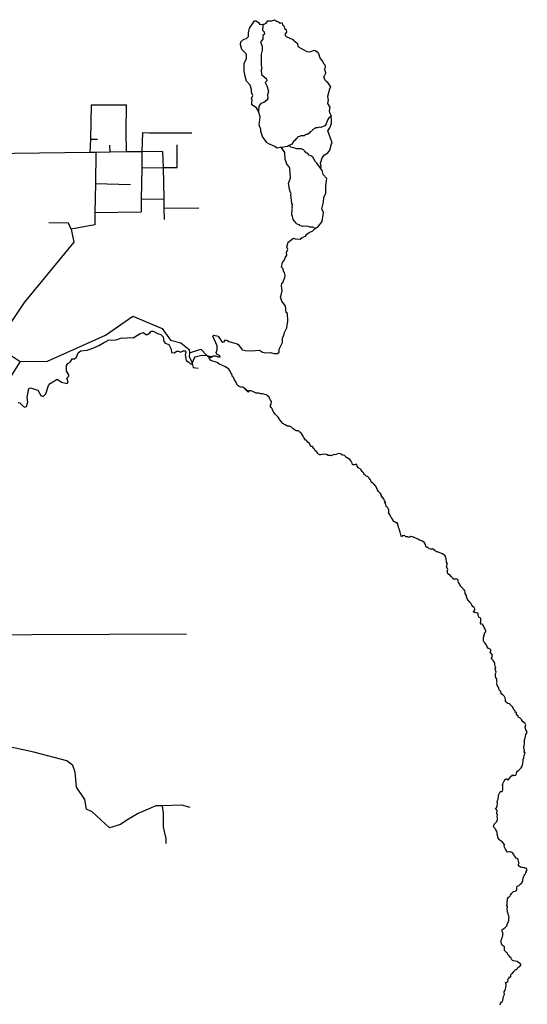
# Model space of a CAD drawing. Header units: millimetres. Extents: x 35 to 72953, y -43 to 70184.
# Tile 155 of 204: x 41608 to 44597, y 55782 to 61578. Entities that reach past the tile are written whole.
import ezdxf

# ---------------------------------------------------------------- set-up
doc = ezdxf.new("R2010")
doc.units = ezdxf.units.MM
doc.layers.add('roads_3', color=3, linetype='Continuous')

msp = doc.modelspace()

# ---------------------------------------------------------------- linework, layer by layer
at = {"layer": 'roads_3'}
for points in [[(43038.19, 60891.03), (43027.58, 60920.1), (43027.56, 60931.64), (43018.45, 60960.22), (43023.43, 61006.87), (43015.45, 61037.49), (43014.93, 61039.49), (43001.8, 61059.03), (42976.09, 61077.06), (42974.55, 61093.1), (42977.46, 61103.61), (42974.02, 61115.17), (42980.45, 61132.7), (42972.87, 61152.26), (42972.85, 61166.8), (42966.27, 61192.88), (42943.06, 61216.42), (42935.46, 61246.01), (42930.89, 61274.59), (42929.33, 61321.73), (42944.52, 61347.35), (42943.38, 61375.91), (42917.24, 61403.49), (42909.04, 61431.04), (42911.13, 61448.62), (42927.65, 61464.16), (42943.76, 61468.2), (42955.94, 61479.77), (42954.91, 61501.33), (42961.93, 61528.42), (42979.44, 61553), (42990.51, 61571.07), (43000.18, 61571.1), (43014.81, 61562.59), (43022.78, 61550.04), (43042.47, 61551.7), (43046.97, 61552.08), (43060.07, 61558.61), (43068.62, 61571.66), (43085.75, 61572.18), (43090.29, 61571.19), (43108.42, 61578.23), (43121.03, 61569.72), (43132.63, 61565.72), (43141.8, 61558.73), (43151.28, 61560.73), (43158.35, 61546.19), (43164.4, 61542.19), (43168.05, 61526.66), (43177.02, 61519.63), (43179.06, 61504.58), (43171.51, 61494.55), (43170.62, 61485.54), (43177.07, 61479.51), (43217.41, 61461), (43223.07, 61453.01), (43229.52, 61449.98), (43243.25, 61437.98), (43246.28, 61420.44), (43278.46, 61403.4), (43299.13, 61391.89), (43316.88, 61389.43), (43343.98, 61398.47), (43360.62, 61388.95), (43367.18, 61379.44), (43375.37, 61353.39), (43392.04, 61331.34), (43399.11, 61318.81), (43404.56, 61312.78), (43407.59, 61302.75), (43403.68, 61284.72), (43408.64, 61268.14), (43407.65, 61256.61), (43401.21, 61246.59), (43397.69, 61239.57), (43406.18, 61223), (43412.74, 61215.49), (43419.79, 61212.98), (43424.85, 61201.96), (43438.48, 61182.92), (43432.96, 61168.37), (43420.41, 61125.72), (43424.06, 61104.69), (43421.06, 61084.62), (43434.6, 61063.04), (43431.6, 61042.48), (43431.72, 61030.97), (43439.19, 61020.42), (43441.58, 61009.92)], [(43042.47, 61551.7), (43039.43, 61541.53), (43037.54, 61516.48), (43048.04, 61506.94), (43050.07, 61492.9), (43040.5, 61485.86), (43040.12, 61463.32), (43032.48, 61454.26), (43025.93, 61445.23), (43035.53, 61422.17), (43036.07, 61398.59), (43030.05, 61375.52), (43030.59, 61343.41), (43029.63, 61308.31), (43034.68, 61292.26), (43030.67, 61280.22), (43031.7, 61255.14), (43061.97, 61230.11), (43064.01, 61219.08), (43054.03, 61207.55), (43063.54, 61189.48), (43073.15, 61157.9), (43068.14, 61136.32), (43068.66, 61115.26), (43064.14, 61104.73), (43046.11, 61091.69), (43027.38, 61084.12), (43016.81, 61070.06), (43015.45, 61037.49)], [(42024.2, 60796.75), (42028.18, 60874.04), (42031.99, 61076.67)], [(42031.99, 61076.67), (42238.13, 61077.91)], [(42236.35, 60799.5), (42234.29, 60916.62), (42238.13, 61077.91)], [(41598.51, 59324.42), (41608.59, 59322.42), (41630.79, 59300.37), (41639.47, 59297.39), (41649.04, 59301.41), (41656.47, 59327.48), (41651.91, 59353.56), (41662.44, 59407.26), (41671.6, 59410.8), (41715.37, 59396.77), (41733.54, 59366.19), (41746.15, 59359.68), (41762.27, 59375.76), (41777.33, 59424.93), (41787.4, 59436.98), (41829.21, 59462.6), (41855.44, 59443.58), (41888.21, 59437.59), (41893.24, 59447.13), (41885.25, 59467.21), (41897.33, 59479.26), (41897.23, 59487.76), (41884.61, 59509.32), (41883.56, 59542.42), (41891.71, 59554), (41906.22, 59562.01), (41916.78, 59582.09), (41930.9, 59582.61), (41942.98, 59591.15), (41953.03, 59616.25), (41967.64, 59629.3), (42006.44, 59632.85), (42044.23, 59646.94), (42074.96, 59660.52), (42106.7, 59680.12), (42119.89, 59684.67), (42127.34, 59692.18), (42176.24, 59693.73), (42188.83, 59696.76), (42207.97, 59705.81), (42221.59, 59703.32), (42259.89, 59706.87), (42277.02, 59705.39), (42317.83, 59731.52), (42336.46, 59736.56), (42350.09, 59725.03), (42360.67, 59725.54), (42374.77, 59735.09), (42382.83, 59745.13), (42394.42, 59745.65), (42420.64, 59731.63), (42439.8, 59725.14), (42454.03, 59711.13), (42457.49, 59684.02), (42465.56, 59673.5), (42486.74, 59665.99), (42499.37, 59637.92), (42502.93, 59619.37), (42517.04, 59616.37), (42532.66, 59626.42), (42543.25, 59626.43), (42555.34, 59620.93), (42571.47, 59628.98), (42584.57, 59628.99), (42587.1, 59619.96), (42582.58, 59605.91), (42588.67, 59572.31), (42604.3, 59562.79), (42613.9, 59551.78), (42620.45, 59549.78), (42624.03, 59553.81), (42635.52, 59584.4), (42642.07, 59593.44), (42657.69, 59597.97), (42680.86, 59604.02), (42710.75, 59601.71), (42730.28, 59596.55), (42750.85, 59599.8), (42763.03, 59599.6), (42774.13, 59594.6), (42789.76, 59593.11), (42787.73, 59600.13), (42769.07, 59608.64), (42766.03, 59619.17), (42772.06, 59634.22), (42770.52, 59659.31), (42745.76, 59714.96), (42752.3, 59720.99), (42777.51, 59715.99), (42801.24, 59679.91), (42811.83, 59681.43), (42819.87, 59692.98), (42832.48, 59689.48), (42839.04, 59683.46), (42888.95, 59669.98), (42896.52, 59664.47), (42917.72, 59634.4), (42935.87, 59630.9), (42972.67, 59629.45), (43020.05, 59632.51), (43038.2, 59620.99), (43057.46, 59616.53), (43086.09, 59619.55), (43104.75, 59612.55), (43126.93, 59612.58), (43135.58, 59621.14), (43136.97, 59639.17), (43155.07, 59678.32), (43155.54, 59704.91), (43164.6, 59718.96), (43167.6, 59736.52), (43182.18, 59765.14), (43187.68, 59803.27), (43185.1, 59849.41), (43177.14, 59854.45), (43174.47, 59891.54), (43152.76, 59920.6), (43143.16, 59945.67), (43148.18, 59957.22), (43154.7, 59982.8), (43149.62, 60011.39), (43152.63, 60026.44), (43158.17, 60031.96), (43169.22, 60060.57), (43170.72, 60074.11), (43167.54, 60089.2), (43161.98, 60097.22), (43160.34, 60111.72), (43148.98, 60121.74), (43155, 60149.33), (43166.58, 60160.38), (43174.12, 60180.46), (43182.17, 60191.5), (43179.12, 60207.05), (43188.18, 60225.11), (43181.6, 60241.16), (43189.13, 60268.25), (43196.18, 60275.28), (43219.84, 60291.36), (43230.93, 60287.37), (43259.67, 60285.89), (43272.25, 60295.44), (43291.4, 60302.99), (43300.05, 60316.06), (43313.04, 60325.09), (43334.7, 60335.65), (43348.3, 60349.21), (43367.43, 60362.27), (43390.18, 60390.91), (43397.66, 60444.09), (43386.96, 60464.62), (43397.09, 60503.27), (43399.58, 60530.87), (43411.14, 60557.96), (43411.58, 60598.09), (43415.08, 60631.7), (43415.97, 60644.21), (43394.87, 60666.79), (43388.7, 60690.83), (43378.7, 60703.38), (43382.62, 60713.39), (43380.08, 60733.45), (43388.61, 60765.06), (43402.19, 60782.64), (43421.83, 60795.2), (43433.91, 60810.26), (43444.04, 60846.91), (43447.97, 60852.41), (43439.36, 60881.49), (43422.17, 60923.1), (43435.26, 60942.43), (43444.55, 60966.26), (43444.14, 60985.86), (43441.58, 61009.92)], [(43441.58, 61009.92), (43427.22, 60996.38), (43420.49, 60986.28), (43412.14, 60965.26), (43404.4, 60953.16), (43381.93, 60943.16), (43373.67, 60945.6), (43361.78, 60942.62), (43351.49, 60942.07), (43347.17, 60938.09), (43333.37, 60929.5), (43328.34, 60922.47), (43319.97, 60920.51), (43313.44, 60910.97), (43302.66, 60902.38), (43295.61, 60901.87), (43282.51, 60894.83), (43263.56, 60895.36), (43256.51, 60890.84), (43246.74, 60888.27), (43242.41, 60880.79), (43234.15, 60875.71), (43230.83, 60869.23), (43220.76, 60861.2), (43210.51, 60844.59), (43195.71, 60836.92), (43184.31, 60831.01), (43171.71, 60830.5), (43155.3, 60826.01), (43150.81, 60826.01), (43141.18, 60825.99), (43123.55, 60821.96), (43111.44, 60831.98), (43096.82, 60837.48), (43078.67, 60845.48), (43065.05, 60853.99), (43051.92, 60871.02), (43038.19, 60891.03)], [(42028.18, 60874.04), (42067.21, 60875.41)], [(42330.52, 60914.49), (42328.33, 60800.7), (42327.17, 60707.05), (42324.19, 60522.02), (42322.97, 60447.02)], [(42330.52, 60914.49), (42371.04, 60912.55), (42621.12, 60911.4)], [(42449.58, 60802.28), (42328.33, 60800.7), (42236.35, 60799.5), (42141.91, 60798.27), (42056.45, 60797.16), (42024.2, 60796.75), (41423.77, 60788.96), (40993.62, 60790.38)], [(42141.91, 60798.27), (42139.81, 60839.52)], [(42449.58, 60802.28), (42453.02, 60707.49), (42456.1, 60523.07), (42457, 60468.76), (42458.1, 60403.03)], [(42536.37, 60708.09), (42536.22, 60842.51)], [(43348.3, 60349.21), (43334.52, 60357.26), (43317.14, 60356.73), (43308.06, 60360.99), (43293.2, 60362.72), (43275.3, 60360.69), (43271.78, 60363.7), (43257.46, 60365.14), (43255.38, 60370.2), (43242.52, 60374.7), (43239.04, 60378.92), (43234.2, 60381.22), (43229.91, 60389.24), (43218.55, 60403.01), (43217.08, 60411.99), (43213.99, 60418.8), (43211.72, 60429.59), (43212.68, 60463.7), (43214.24, 60468.41), (43211.91, 60475.48), (43213.42, 60480.25), (43213.96, 60490.99), (43211.13, 60496.79), (43204.77, 60547.2), (43207.84, 60553.92), (43200.46, 60566.51), (43194.39, 60587.06), (43195.44, 60594.79), (43190.83, 60613.39), (43202.69, 60647.71), (43200.08, 60676.6), (43198.79, 60702.43), (43195.8, 60712.66), (43182.17, 60728.19), (43178.38, 60741.98), (43171.31, 60754.76), (43168.73, 60796.64), (43150.81, 60826.01)], [(43378.7, 60703.38), (43358.25, 60734.47), (43350.93, 60741.49), (43335.28, 60768.55), (43323.48, 60776.01), (43312.84, 60780.31), (43303.25, 60791.84), (43295.99, 60794.04), (43291.39, 60799.85), (43288.12, 60801.35), (43281.61, 60811.58), (43266.43, 60817.88), (43239.27, 60817.79), (43215.26, 60826.84), (43205.69, 60828.83), (43195.71, 60836.92)], [(42056.45, 60797.16), (42054.68, 60613.24), (42050.83, 60442.7), (42050.91, 60370.47), (41911.84, 60344.24)], [(42327.17, 60707.05), (42453.02, 60707.49), (42536.37, 60708.09)], [(42054.68, 60613.24), (42260.31, 60607.45)], [(42324.19, 60522.02), (42456.1, 60523.07)], [(42457, 60468.76), (42663.81, 60471.15)], [(42050.83, 60442.7), (42322.97, 60447.02)], [(41911.84, 60344.24), (41928.04, 60268.01), (41634.09, 59912.56), (41525.4, 59747.92), (41533.59, 59617.51), (41610.26, 59565.42), (41366.71, 59183.92), (41282.2, 59009.27), (41219.75, 58957.03), (41211.77, 58884.78), (41182.58, 58842.61), (41162.96, 58800.96), (41135.34, 58791.93)], [(41911.84, 60344.24), (41895.67, 60380.34), (41780.76, 60382.22)], [(41610.26, 59565.42), (41771.55, 59567.6), (42114.12, 59720.47), (42275.29, 59833.01), (42446.74, 59760.97), (42497.22, 59690.8), (42557.71, 59676.83), (42606.66, 59637.26), (42608.69, 59617.69), (42605.7, 59593.11), (42620.34, 59568.05), (42624.03, 59553.81), (42629.96, 59530.94), (42660.21, 59526.97)], [(42608.69, 59617.69), (42675.7, 59638.84), (42710.75, 59601.71), (42726.32, 59585.21), (42750.85, 59599.8)], [(44438.15, 55779.05), (44442.08, 55790.25), (44446.2, 55797.79), (44448.65, 55797.69), (44452.49, 55804.34), (44455.2, 55818.64), (44457.91, 55829.07), (44464.01, 55839.61), (44461.55, 55852.57), (44462.01, 55856.68), (44467.83, 55864.66), (44470.72, 55880.41), (44472.86, 55893.94), (44473.61, 55899.92), (44468.42, 55910.45), (44468.89, 55911), (44478.85, 55911.79), (44483.17, 55916.01), (44485.33, 55920.67), (44481.84, 55929.31), (44485.22, 55932.53), (44487.28, 55933.31), (44489.54, 55934.75), (44490.76, 55938.08), (44491.03, 55943.18), (44495.73, 55942.52), (44500.05, 55945.74), (44500.7, 55955.72), (44502.95, 55958.94), (44505.85, 55964.48), (44511.58, 55966.82), (44518.2, 55975.01), (44523.41, 55981.69), (44525.56, 55984.79), (44528.38, 55987.01), (44534.21, 55986.8), (44538.9, 55992.35), (44541.62, 55999.78), (44548.47, 56002.45), (44552.89, 56004.89), (44556.55, 56010.66), (44559.18, 56013.11), (44559.74, 56015.99), (44557.66, 56020.2), (44557.1, 56020.42), (44546.66, 56027.17), (44537.06, 56035.02), (44526.15, 56035.56), (44516.56, 56037.55), (44510.64, 56040.64), (44507.53, 56042.86), (44506.03, 56046.18), (44503.67, 56048.95), (44502.44, 56055.93), (44496.61, 56060.02), (44490.68, 56067), (44485.22, 56072.75), (44483.15, 56073.75), (44480.6, 56081.28), (44478.34, 56085.16), (44479.09, 56085.49), (44473.92, 56086.82), (44469.87, 56092.47), (44463.56, 56099), (44462.9, 56102.43), (44463.08, 56109.08), (44462.31, 56119.72), (44458.08, 56124.26), (44451.12, 56128.91), (44450.74, 56130.91), (44446.31, 56136.66), (44444.52, 56142.2), (44443.86, 56147.75), (44441.68, 56155.28), (44444.12, 56159.38), (44445.44, 56160.38), (44446.74, 56166.93), (44448.15, 56172.25), (44448.8, 56175.91), (44450.02, 56177.57), (44453.2, 56186.11), (44453.66, 56192.65), (44453.38, 56193.76), (44453.56, 56197.86), (44455.25, 56200.08), (44451.67, 56206.4), (44448.47, 56212.93), (44447.14, 56221.47), (44452.96, 56225.13), (44458.41, 56227.69), (44464.42, 56232.02), (44467.33, 56235.02), (44475.31, 56242.68), (44479.35, 56245.23), (44477.18, 56252.32), (44479.8, 56256.98), (44482.81, 56259.42), (44487.21, 56269.52), (44487.86, 56275.17), (44489.06, 56290.03), (44490.47, 56293.69), (44487.73, 56302.44), (44485.84, 56306.1), (44484.33, 56311.19), (44484.61, 56316.07), (44483.29, 56320.5), (44480.46, 56326.82), (44479.5, 56344.33), (44481.65, 56352.65), (44480.04, 56358.52), (44475.24, 56366.94), (44477.86, 56372.6), (44478.41, 56383.68), (44480.27, 56396.88), (44481.48, 56403.42), (44487.02, 56413.51), (44493.59, 56416.29), (44499.31, 56425.5), (44506.25, 56436.04), (44514.61, 56444.26), (44516.39, 56445.81), (44525.5, 56448.26), (44531.05, 56450.49), (44536.21, 56455.59), (44536.2, 56462.57), (44535.54, 56466.68), (44537.21, 56477.76), (44542.85, 56478.88), (44543.88, 56478.77), (44548.58, 56481.44), (44551.68, 56485.87), (44555.52, 56489.76), (44563.13, 56495.98), (44565.29, 56496.65), (44570.26, 56507.29), (44570.72, 56514.17), (44572.68, 56524.26), (44575.21, 56530.47), (44575.02, 56531.69), (44576.51, 56537.45), (44578.76, 56540.78), (44581.95, 56546.22), (44584.3, 56548.99), (44590.67, 56559.98), (44589.55, 56556.98), (44591.61, 56563.41), (44595.82, 56573.95), (44593.28, 56581.26), (44588.76, 56581.7), (44584.81, 56583.69), (44583.59, 56585.02), (44577.58, 56585.45), (44569.87, 56587.22), (44566.95, 56588.43), (44565.73, 56590.54), (44561.78, 56588.54), (44557.93, 56590.3), (44550.97, 56593.29), (44545.13, 56600.93), (44545.78, 56608.25), (44548.59, 56615.34), (44548.4, 56617.34), (44546.13, 56624.1), (44545.47, 56624.87), (44542.64, 56633.07), (44540.76, 56638.28), (44532.48, 56642.48), (44527.49, 56648.9), (44522.69, 56655.99), (44520.24, 56660.53), (44512.98, 56672.05), (44506.59, 56676.81), (44498.88, 56679.02), (44494.65, 56679.9), (44480.55, 56678.88), (44479.52, 56679.54), (44469.44, 56695.16), (44462.56, 56707.23), (44460.68, 56711.55), (44459.36, 56712.44), (44461.33, 56713.66), (44462.91, 56723.75), (44451.99, 56736.93), (44443.34, 56741.79), (44437.7, 56746.89), (44432.71, 56750.09), (44425.55, 56759.73), (44423.85, 56769.37), (44419.88, 56783.89), (44419.21, 56793.75), (44415.16, 56803.72), (44410.91, 56813.25), (44408.65, 56817.24), (44401.5, 56823.77), (44398.77, 56827.75), (44399.89, 56835.07), (44403.92, 56845.39), (44413.49, 56854.93), (44417.62, 56858.26), (44422.4, 56869.91), (44421.45, 56879.22), (44419.09, 56887.2), (44421.14, 56895.63), (44418.78, 56905.49), (44419.41, 56923.22), (44415.56, 56927.65), (44410.57, 56930.31), (44410.95, 56931.19), (44415.92, 56939.63), (44419.29, 56949.27), (44421.8, 56963.8), (44420.84, 56977.99), (44421.22, 56981.65), (44424.87, 56989.41), (44426.08, 56996.62), (44427.76, 57004.16), (44428.52, 57004.82), (44428.41, 57014.25), (44431.03, 57020.9), (44436.56, 57029.78), (44437.88, 57032.22), (44442.1, 57034.99), (44444.92, 57034.55), (44447.18, 57035.33), (44448.49, 57035.44), (44450.37, 57039.77), (44453.37, 57046.31), (44454, 57062.06), (44454.47, 57065.49), (44452.11, 57068.37), (44453.42, 57078.57), (44454.63, 57086.44), (44457.72, 57090.55), (44458.75, 57093.1), (44461.76, 57096.76), (44463.54, 57100.53), (44462.5, 57103.64), (44467.29, 57105.2), (44472.26, 57109.97), (44476.21, 57109.97), (44485.15, 57103.45), (44488.15, 57106.55), (44488.43, 57111.1), (44488.24, 57110.88), (44488.62, 57107.33), (44489.93, 57110.99), (44493.69, 57114.54), (44501.57, 57124.42), (44505.32, 57127.31), (44511.8, 57129.2), (44508.7, 57130.19), (44510.2, 57132.85), (44511.05, 57130.08), (44506.54, 57131.96), (44510.86, 57131.41), (44513.96, 57131.64), (44520.17, 57130.98), (44524.87, 57129.44), (44531.54, 57132.88), (44533.59, 57140.31), (44536.5, 57148.52), (44540.25, 57154.18), (44544.94, 57158.4), (44554.42, 57168.61), (44557.42, 57169.83), (44561.65, 57174.83), (44566.8, 57183.7), (44568.95, 57193.79), (44571.01, 57197.56), (44571.29, 57203.33), (44573.53, 57211.09), (44573.52, 57223.73), (44577.55, 57232.6), (44579.59, 57248.12), (44582.96, 57257.44), (44583.89, 57264.31), (44580.42, 57264.75), (44578.25, 57265.41), (44579.56, 57273.4), (44580.31, 57276.39), (44580.11, 57279.27), (44578.98, 57283.82), (44577.56, 57287.92), (44576.99, 57298.56), (44577.55, 57299.44), (44578.77, 57302.55), (44579.33, 57304.77), (44580.16, 57315.96), (44581.27, 57326.27), (44581.54, 57338.47), (44585.28, 57351.22), (44587.43, 57359.09), (44589.67, 57370.07), (44597.45, 57383.27), (44592.93, 57391.47), (44589.44, 57398.56), (44587.56, 57405.43), (44585.38, 57414.96), (44586.41, 57420.84), (44587.99, 57427.93), (44585.54, 57434.47), (44578.77, 57439.56), (44576.7, 57440.22), (44565.79, 57450.3), (44564.65, 57457.17), (44560.13, 57463.04), (44554.11, 57468.35), (44546.02, 57471.55), (44543.57, 57476.43), (44541.4, 57481.63), (44538.67, 57483.74), (44534.53, 57490.16), (44534.43, 57495.81), (44534.05, 57496.03), (44533.49, 57496.03), (44534.8, 57496.92), (44532.64, 57499.69), (44525.12, 57501.68), (44525.58, 57506.66), (44523.79, 57511.43), (44519.84, 57514.97), (44518.9, 57515.97), (44514.93, 57528.49), (44509.29, 57534.13), (44507.4, 57535.35), (44498.28, 57545.43), (44492.53, 57551.51), (44480.88, 57553.72), (44480.03, 57554.82), (44471.19, 57562.24), (44469.77, 57565.56), (44469.48, 57573.65), (44466.55, 57586.62), (44463.06, 57595.04), (44454.12, 57604.12), (44444.25, 57609.2), (44443.77, 57612.86), (44444.24, 57615.3), (44439.71, 57625.16), (44434.63, 57632.14), (44430.3, 57639), (44429.63, 57644.88), (44426.43, 57648.64), (44426.15, 57649.53), (44425.86, 57651.97), (44420.03, 57661.16), (44418.6, 57674.57), (44419.16, 57678.23), (44418.02, 57682.99), (44418.49, 57686.76), (44417.7, 57697.05), (44412.45, 57706.93), (44409.15, 57713.47), (44409.51, 57721.34), (44410.82, 57727.55), (44413.34, 57738.3), (44411.83, 57743.73), (44411.17, 57744.95), (44408.72, 57752.6), (44408.81, 57757.7), (44411.15, 57763.57), (44407.75, 57773.21), (44406.33, 57781.41), (44405.66, 57790.95), (44403.31, 57794.93), (44399.16, 57801.58), (44398.69, 57804.68), (44390.69, 57811.55), (44387.4, 57814.98), (44386.74, 57818.41), (44387.11, 57819.52), (44389.55, 57825.51), (44390.1, 57831.83), (44389.91, 57836.6), (44390.75, 57838.59), (44392.34, 57841.7), (44389.24, 57843.69), (44385.48, 57844.9), (44383.97, 57846.57), (44382.37, 57849.56), (44379.64, 57850.44), (44379.55, 57851.44), (44382.07, 57862.97), (44381.87, 57869.29), (44379.33, 57873.61), (44368.52, 57876.36), (44361.46, 57885.78), (44360.89, 57888.21), (44353.64, 57901.51), (44348.65, 57907.6), (44347.14, 57909.7), (44341.4, 57916.34), (44340.17, 57922.77), (44339.6, 57933.41), (44339.96, 57943.39), (44342.58, 57947.5), (44341.73, 57953.15), (44342.85, 57958.91), (44345.2, 57961.69), (44345.38, 57966.12), (44348.85, 57971.23), (44353.26, 57974.34), (44353.16, 57978.44), (44349.01, 57988.08), (44348.06, 57995.39), (44343.73, 58001.15), (44339.68, 58009.24), (44334.88, 58016.88), (44332.71, 58019.98), (44327.83, 58018.97), (44321.52, 58025.84), (44323.2, 58036.15), (44324.14, 58037.59), (44323.75, 58044.58), (44323.74, 58053.55), (44320.26, 58057.43), (44314.62, 58060.19), (44312.55, 58063.29), (44308.4, 58070.38), (44308.2, 58079.14), (44305.75, 58085.01), (44303.78, 58085.23), (44293.81, 58088.1), (44289.87, 58087.32), (44279.43, 58093.07), (44284.21, 58098.84), (44287.68, 58105.16), (44287.96, 58109.93), (44284.09, 58117.57), (44277.7, 58122.22), (44269.98, 58132.63), (44265.45, 58142.71), (44261.22, 58146.81), (44256.8, 58148.8), (44256.05, 58151.01), (44250.77, 58159.43), (44247.48, 58162.2), (44242.96, 58171.5), (44240.22, 58181.26), (44239.27, 58187.79), (44238.8, 58189.12), (44231.36, 58201.2), (44232.01, 58209.18), (44229.18, 58216.93), (44224.85, 58222.8), (44219.39, 58227.12), (44211.2, 58235.53), (44208.38, 58240.52), (44208.47, 58241.29), (44204.62, 58243.73), (44200.75, 58253.92), (44197.27, 58257.8), (44192.84, 58264.33), (44191.05, 58272.75), (44190.1, 58279.4), (44186.43, 58283.28), (44183.8, 58284.38), (44178.25, 58285.93), (44177.78, 58285.48), (44173.27, 58284.7), (44162.46, 58285.69), (44161.8, 58286.57), (44159.92, 58288.12), (44154.93, 58295.43), (44151.83, 58299.53), (44143.36, 58307.5), (44139.12, 58311.37), (44128.5, 58316.9), (44126.98, 58328.32), (44126.41, 58330.64), (44129.41, 58341.18), (44123.28, 58355.25), (44121.11, 58360.46), (44125.23, 58369.55), (44124.85, 58378.86), (44120.14, 58386.5), (44124.57, 58374.43), (44118.81, 58399.25), (44119.83, 58405.24), (44117.09, 58413.88), (44115.96, 58419.2), (44111.63, 58423.85), (44106.65, 58427.72), (44097.24, 58434.25), (44082.11, 58439.22), (44068.28, 58444.97), (44060.86, 58446.29), (44058.13, 58450.05), (44055.03, 58451.05), (44047.12, 58458.13), (44038.47, 58464.1), (44032.84, 58460.66), (44027.48, 58460.76), (44020.15, 58463.64), (44011.4, 58471.5), (44008.58, 58471.6), (43999.46, 58478.02), (43997.75, 58488.22), (43991.63, 58499.07), (43980.53, 58507.82), (43974.33, 58509.91), (43962.38, 58515.22), (43952.7, 58520.53), (43940.66, 58526.17), (43934.18, 58528.6), (43927.69, 58533.02), (43920.64, 58533.68), (43910.86, 58535.55), (43902.13, 58530.99), (43896.49, 58532.21), (43893.29, 58533.31), (43882.21, 58533.52), (43876.56, 58540.16), (43873.64, 58541.82), (43866.69, 58539.93), (43861.43, 58540.03), (43856.27, 58533.71), (43853.92, 58538.25), (43852.59, 58545.67), (43850.23, 58553.21), (43848.44, 58561.63), (43845.7, 58572.38), (43844.84, 58577.92), (43839.57, 58588.89), (43837.2, 58602.3), (43834.1, 58604.4), (43835.97, 58606.84), (43832.3, 58615.7), (43832.02, 58616.04), (43830.8, 58614.82), (43827.32, 58614.48), (43818.67, 58619.79), (43811.33, 58623.44), (43805.49, 58634.85), (43804.65, 58635.51), (43801.92, 58638.28), (43797.21, 58648.36), (43792.69, 58654.67), (43786.94, 58664.86), (43780.26, 58675.17), (43781.38, 58678.49), (43781.84, 58690.13), (43779.48, 58697.67), (43776.56, 58703.87), (43773.36, 58708.19), (43766.96, 58713.39), (43763.85, 58723.81), (43760.07, 58733.78), (43757.15, 58740.09), (43760.63, 58740.32), (43762.79, 58738.99), (43762.7, 58739.99), (43756.58, 58746.19), (43751.87, 58758.16), (43743.96, 58766.9), (43742.46, 58768.01), (43742.65, 58766.13), (43741.9, 58766.79), (43738.6, 58772.77), (43737.66, 58775.54), (43737.93, 58781.2), (43730.87, 58791.83), (43721.74, 58801.57), (43714.5, 58811.32), (43712.61, 58816.08), (43708.09, 58826.83), (43705.64, 58832.15), (43701.21, 58837.02), (43693.03, 58845.43), (43690.87, 58846.65), (43686.73, 58851.52), (43679.67, 58855.84), (43678.08, 58855.83), (43679.67, 58856.72), (43677.89, 58855.83), (43675.15, 58866.69), (43672.89, 58872.12), (43665.83, 58878.76), (43663.01, 58883.86), (43659.81, 58886.96), (43645.8, 58892.71), (43639.78, 58899.02), (43635.54, 58903.67), (43635.54, 58908.55), (43627.26, 58916.85), (43625, 58918.51), (43619.16, 58928.7), (43613.14, 58934.35), (43605.05, 58938.99), (43603.93, 58939.43), (43596.4, 58949.51), (43593.19, 58959.71), (43589.99, 58961.36), (43581.35, 58957.03), (43572.52, 58957.91), (43568.76, 58960.56), (43566.02, 58967.87), (43559.43, 58979.06), (43552.09, 58990.25), (43542.03, 58995.56), (43531.97, 59000.53), (43528.3, 59005.63), (43520.11, 59013.15), (43509.4, 59014.8), (43497.08, 59022.22), (43485.43, 59024.42), (43475.28, 59020.86), (43466.83, 59017.08), (43460.81, 59018.4), (43449.54, 59015.28), (43442.13, 59010.62), (43437.52, 59012.05), (43424.74, 59012.37), (43415.52, 59018.01), (43403.59, 59020.33), (43390.44, 59018.31), (43378.69, 59017.3), (43374.93, 59017.3), (43362.9, 59024.71), (43358.19, 59034.57), (43348.59, 59040.54), (43346.9, 59044.87), (43344.07, 59049.41), (43344.45, 59049.41), (43339.27, 59055.61), (43331.65, 59065.35), (43330.8, 59065.69), (43325.54, 59066.34), (43318.86, 59074.32), (43315.75, 59083.62), (43305.69, 59090.93), (43298.72, 59099.46), (43295.81, 59102.44), (43291.39, 59103.44), (43288.19, 59108.53), (43280.66, 59118.72), (43273.59, 59132.35), (43267.66, 59141.87), (43257.79, 59150.73), (43249.23, 59157.81), (43236.73, 59157.58), (43225.73, 59164.21), (43219.43, 59169.31), (43209.55, 59180.16), (43196.48, 59185.13), (43185.67, 59184.56), (43180.41, 59188.32), (43172.32, 59193.75), (43158.5, 59200.71), (43147.96, 59212.67), (43136.76, 59228.62), (43130.64, 59237.59), (43124.06, 59244.01), (43119.64, 59248.78), (43112.39, 59256.3), (43104.86, 59265.72), (43102.23, 59267.93), (43096.86, 59282.11), (43095.72, 59288.76), (43088.39, 59294.74), (43082.55, 59304.49), (43088.45, 59315.36), (43090.32, 59330.22), (43085.51, 59338.86), (43080.14, 59350.16), (43076.94, 59355.58), (43065.37, 59366.88), (43061.7, 59369.76), (43051.37, 59371.96), (43046.67, 59373.06), (43035.39, 59375.27), (43029.19, 59375.37), (43027.5, 59374.92), (43015.84, 59379.9), (43001.65, 59380.32), (42980.69, 59390.39), (42969.69, 59393.59), (42957.38, 59392.91), (42954.75, 59391.13), (42954.85, 59386.7), (42954.48, 59386.48), (42953.63, 59387.36), (42947.04, 59395.56), (42940.93, 59400.98), (42935.85, 59403.97), (42954.85, 59386.7), (42925.41, 59413.05), (42918.55, 59414.92), (42910.75, 59415.36), (42899.85, 59419.33), (42894.49, 59422.43), (42890.16, 59427.64), (42883.57, 59440.49), (42883, 59443.37), (42882.62, 59444.7), (42873.49, 59458.88), (42868.68, 59470.84), (42864.07, 59476.49), (42859.84, 59480.7), (42859.74, 59482.69), (42859.65, 59483.03), (42860.21, 59483.58), (42860.3, 59488.35), (42857.2, 59491.67), (42852.58, 59499.31), (42847.31, 59509.17), (42839.31, 59521.69), (42826.24, 59530.21), (42825.02, 59530.65), (42816.65, 59535.96), (42805.55, 59541.16), (42794.37, 59545.8), (42786.38, 59548.9), (42780.64, 59552.21), (42773.78, 59558.97), (42771.99, 59559.96), (42759.77, 59563.83), (42744.64, 59567.25), (42729.78, 59574.99), (42729.13, 59575.77), (42728.09, 59577.76), (42726.4, 59580.31), (42725.74, 59580.97), (42725.45, 59583.3), (42726.32, 59585.21)], [(41886.2, 57214.98), (41692.45, 57265.87), (41520.47, 57304.53), (41495.96, 57317.3), (41422.49, 57400.98), (41370.66, 57474.05), (41338.13, 57568.47), (41211.19, 57670.47), (41216.92, 57778.82), (41196.42, 57841.31), (41222.74, 57957.33), (41306.28, 58238.23), (41249.95, 58553.98), (41142.52, 58770.36), (41135.34, 58791.93), (41129.17, 58810.46), (41147.79, 58842.08), (41142.22, 58870.66), (41104.9, 58889.69), (41056.5, 58898.67)], [(40395.16, 57991.82), (40462.27, 57976.33), (40520.76, 57961.84), (40573.67, 57933.79), (40648.35, 57913.8), (40701.27, 57920.37), (40742.6, 57927.93), (40773.34, 57931.98), (40811.64, 57946.06), (40837.86, 57943.58), (40877.21, 57948.33), (41222.74, 57957.33), (42591.5, 57962.91)], [(42611.99, 56940.06), (42563.62, 56955.28), (42448.12, 56949.98), (42409.66, 56950.77), (42306.46, 56906.49), (42239.37, 56866.05), (42202.49, 56840.35), (42136.19, 56820.24), (42036.01, 56914.37), (42000.85, 56931.09), (41990.93, 56988.43), (41943.36, 57061.05), (41934.87, 57149.68), (41920.72, 57187.78), (41886.2, 57214.98)], [(42448.12, 56949.98), (42452.79, 56907.78), (42454.02, 56827.27), (42462.43, 56781.8), (42468.45, 56761.71), (42468.04, 56728.12)]]:
    msp.add_lwpolyline(points, dxfattribs=at)

doc.saveas('drawing.dxf')
